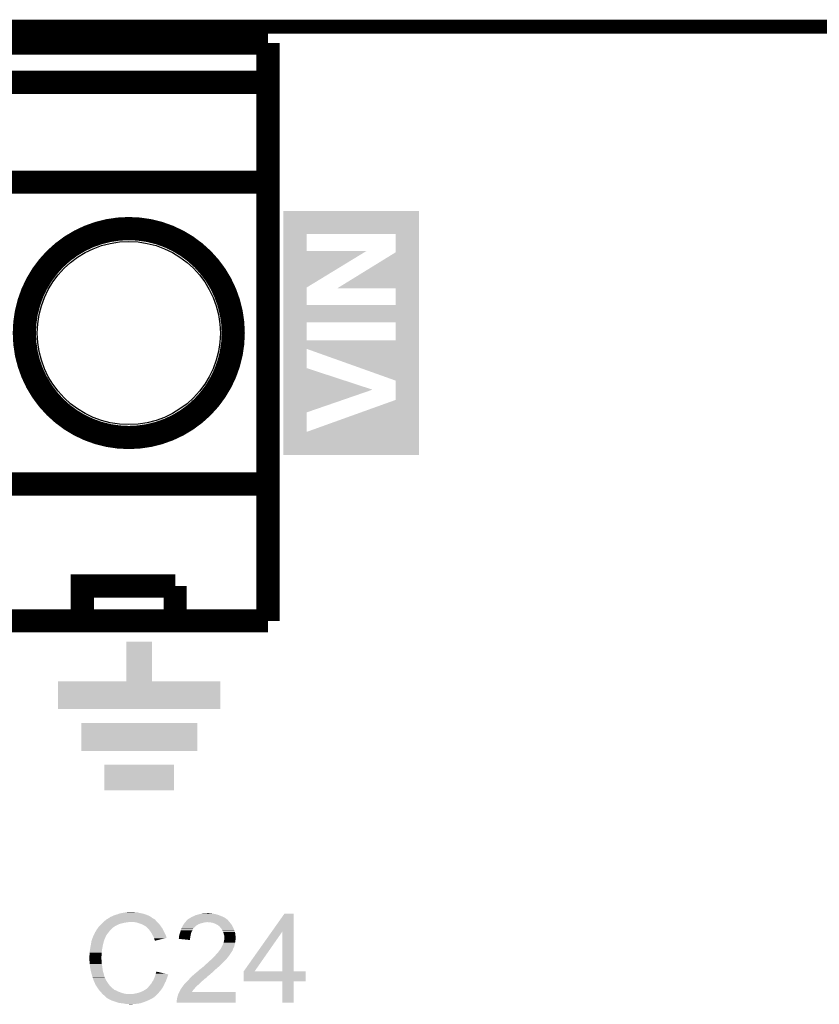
# Model space of a CAD drawing. Extents: x -4.5 to 27.4, y -3.9 to 53.4.
# Tile 30 of 43: x 0.9 to 9.6, y 42.6 to 53.4. Entities that reach past the tile are written whole.
import ezdxf

# ---------------------------------------------------------------- set-up
doc = ezdxf.new("R2010")
doc.units = 0
doc.layers.get('0').update_dxf_attribs({"linetype": 'CONTINUOUS'})
for name, color, linetype in [('BRUSHLESS_28_CLICK_V101_GKO', 9, 'CONTINUOUS'), ('BRUSHLESS_28_CLICK_V101_GTO', 11, 'CONTINUOUS'), ('BRUSHLESS_28_CLICK_V101_GTS', 8, 'CONTINUOUS')]:
    doc.layers.add(name, color=color, linetype=linetype)

# ---------------------------------------------------------------- blocks, each defined once
blk = doc.blocks.new('ROUND_57')
blk.add_circle((0, 0), 1.002)

msp = doc.modelspace()

# ---------------------------------------------------------------- linework, layer by layer
at = {"layer": 'BRUSHLESS_28_CLICK_V101_GKO', "const_width": 0.1524}
for points in [[(-4.445, 53.34), (27.305, 53.34)], [(1.016, 53.34), (21.844, 53.34)]]:
    msp.add_lwpolyline(points, dxfattribs=at)
at = {"layer": 'BRUSHLESS_28_CLICK_V101_GTO', "const_width": 0.254}
for points in [[(-2.0066, 46.8376), (-2.0066, 53.1622), (3.5814, 53.1622)], [(3.5814, 46.8376), (3.5814, 53.1622)], [(-2.0066, 52.7304), (3.5814, 52.7304)], [(-2.0066, 51.6382), (3.5814, 51.6382)], [(-2.0066, 48.3362), (3.5814, 48.3362)], [(1.5494, 46.8376), (1.5494, 47.2186), (2.5654, 47.2186)], [(2.5654, 46.8376), (2.5654, 47.2186)], [(-2.0066, 46.8376), (3.5814, 46.8376)]]:
    msp.add_lwpolyline(points, dxfattribs=at)
msp.add_lwpolyline([(0.9144, 49.9872, 1), (3.2004, 49.9872, 1)], format="xyb", close=True, dxfattribs=at)
at = {"layer": 'BRUSHLESS_28_CLICK_V101_GTO'}
for points in [[(3.749062, 51.069238), (3.749064, 51.323214), (5.232396, 51.069238), (5.2324, 51.323214)], [(3.749064, 51.323214), (3.749066, 51.32324), (5.2324, 51.323214), (3.749066, 51.32324)], [(3.74906, 50.886382), (3.749062, 51.069238), (4.003042, 50.886382), (4.003062, 51.069238)], [(4.978398, 51.069218), (4.003062, 51.069238), (5.232396, 51.069218), (5.232396, 51.069238)], [(4.97839, 50.871116), (4.978398, 51.069218), (5.232394, 50.871116), (5.232396, 51.069218)], [(3.749056, 50.485044), (3.74906, 50.886356), (4.00305, 50.485044), (4.660814, 50.886356)], [(3.74906, 50.886356), (3.74906, 50.886382), (4.660814, 50.886356), (4.003042, 50.886382)], [(4.335864, 50.474884), (4.97839, 50.871116), (5.23239, 50.474884), (5.232394, 50.871116)], [(3.749054, 50.294562), (3.749056, 50.485044), (4.003042, 50.294562), (4.00305, 50.485044)], [(4.978398, 50.474858), (4.335864, 50.474884), (5.23239, 50.474858), (5.23239, 50.474884)], [(4.978376, 50.29454), (4.978398, 50.474858), (5.232388, 50.29454), (5.23239, 50.474858)], [(3.749054, 50.29454), (3.749054, 50.294562), (4.978376, 50.29454), (4.003042, 50.294562)], [(3.749054, 50.104038), (3.749054, 50.29454), (5.232388, 50.104038), (5.232388, 50.29454)], [(3.749052, 49.908482), (3.749054, 50.104038), (4.003042, 49.908482), (4.003062, 50.104038)], [(4.978398, 50.104018), (4.003062, 50.104038), (5.232388, 50.104018), (5.232388, 50.104038)], [(4.978376, 49.90846), (4.978398, 50.104018), (5.232386, 49.90846), (5.232388, 50.104018)], [(3.74905, 49.81445), (3.749052, 49.90846), (5.232384, 49.81445), (5.232386, 49.90846)], [(3.749052, 49.90846), (3.749052, 49.908482), (4.978376, 49.90846), (4.003042, 49.908482)], [(3.749048, 49.603676), (3.74905, 49.81445), (4.003042, 49.603676), (4.003042, 49.81445)], [(4.978398, 49.466484), (4.003042, 49.81445), (5.23238, 49.466484), (5.232384, 49.81445)], [(3.749046, 49.36746), (3.749048, 49.603676), (4.724332, 49.36746), (4.003042, 49.603676)], [(4.978384, 49.255678), (4.978398, 49.466484), (5.232378, 49.255678), (5.23238, 49.466484)], [(3.749044, 49.118522), (3.749046, 49.36746), (4.003056, 49.118522), (4.724332, 49.36746)], [(4.003044, 48.905188), (4.978384, 49.255678), (5.232376, 48.905188), (5.232378, 49.255678)], [(3.749042, 48.905188), (3.749044, 49.118522), (4.003044, 48.905188), (4.003056, 49.118522)], [(3.74904, 48.651186), (3.749042, 48.905188), (5.232374, 48.651186), (5.232376, 48.905188)], [(5.232374, 48.65116), (3.74904, 48.651186), (5.232374, 48.65116), (5.232374, 48.651186)], [(2.032, 46.177226), (2.032024, 46.608974), (2.311426, 46.177226), (2.3114, 46.608974)], [(2.032024, 46.608974), (2.032026, 46.609), (2.3114, 46.608974), (2.032026, 46.609)], [(1.2827, 45.872426), (1.282724, 46.177174), (3.060674, 45.872426), (3.0607, 46.177174)], [(1.282724, 46.177174), (1.282726, 46.1772), (3.0607, 46.177174), (2.311426, 46.1772)], [(1.282726, 46.1772), (2.032, 46.177226), (2.311426, 46.1772), (2.311426, 46.177226)], [(3.060674, 45.8724), (1.2827, 45.872426), (3.060674, 45.8724), (3.060674, 45.872426)], [(1.5367, 45.415226), (1.536724, 45.719974), (2.806674, 45.415226), (2.8067, 45.719974)], [(1.536724, 45.719974), (1.536726, 45.72), (2.8067, 45.719974), (1.536726, 45.72)], [(2.806674, 45.4152), (1.5367, 45.415226), (2.806674, 45.4152), (2.806674, 45.415226)], [(1.7907, 44.983426), (1.790724, 45.262774), (2.552674, 44.983426), (2.5527, 45.262774)], [(1.790724, 45.262774), (1.790726, 45.2628), (2.5527, 45.262774), (1.790726, 45.2628)], [(2.552674, 44.9834), (1.7907, 44.983426), (2.552674, 44.9834), (2.552674, 44.983426)], [(1.953262, 43.63466), (1.9939, 43.64228), (2.209802, 43.63466), (2.171698, 43.64228)], [(1.9939, 43.64228), (2.02438, 43.64736), (2.171698, 43.64228), (2.153924, 43.64736)], [(2.02438, 43.64736), (2.03962, 43.6499), (2.136142, 43.64736), (2.120902, 43.6499)], [(2.03962, 43.6499), (2.085338, 43.65244), (2.108202, 43.6499), (2.098042, 43.65244)], [(2.8956, 43.6372), (2.920978, 43.639738), (2.943864, 43.6372), (2.936242, 43.639738)], [(2.920978, 43.639738), (2.920998, 43.63974), (2.936242, 43.639738), (2.920998, 43.63974)], [(1.75768, 43.52036), (1.77292, 43.5356), (1.955798, 43.52036), (2.01676, 43.5356)], [(1.77292, 43.5356), (1.77546, 43.53814), (2.01676, 43.5356), (2.042162, 43.53814)], [(1.77546, 43.53814), (1.778, 43.54068), (2.042162, 43.53814), (2.054858, 43.54068)], [(1.778, 43.54068), (1.796008, 43.555918), (2.36982, 43.54068), (2.354582, 43.555918)], [(1.796008, 43.555918), (1.805016, 43.56354), (2.354582, 43.555918), (2.3495, 43.56354)], [(1.805016, 43.56354), (1.811022, 43.568622), (2.3495, 43.56354), (2.344414, 43.568622)], [(1.811022, 43.568622), (1.815246, 43.571158), (2.344414, 43.568622), (2.341876, 43.571158)], [(1.815246, 43.571158), (1.819476, 43.573698), (2.341876, 43.571158), (2.336804, 43.573698)], [(1.819476, 43.573698), (1.823702, 43.576234), (2.336804, 43.573698), (2.334266, 43.576234)], [(1.823702, 43.576234), (1.823712, 43.57624), (2.334266, 43.576234), (2.33172, 43.57624)], [(1.823712, 43.57624), (1.844868, 43.58894), (2.33172, 43.57624), (2.3114, 43.58894)], [(1.844868, 43.58894), (1.84912, 43.591492), (2.3114, 43.58894), (2.307826, 43.591492)], [(1.84912, 43.591492), (1.849138, 43.594026), (2.307826, 43.591492), (2.304278, 43.594026)], [(1.849138, 43.594026), (1.859282, 43.5991), (2.304278, 43.594026), (2.297172, 43.5991)], [(1.859282, 43.5991), (1.866894, 43.601638), (2.297172, 43.5991), (2.293616, 43.601638)], [(1.866894, 43.601638), (1.8669, 43.60164), (2.293616, 43.601638), (2.293614, 43.60164)], [(1.8669, 43.60164), (1.87706, 43.60672), (2.293614, 43.60164), (2.283458, 43.60672)], [(1.87706, 43.60672), (1.889758, 43.6118), (2.283458, 43.60672), (2.2733, 43.6118)], [(1.889758, 43.6118), (1.902458, 43.61688), (2.2733, 43.6118), (2.26187, 43.61688)], [(1.902458, 43.61688), (1.9177, 43.62196), (2.26187, 43.61688), (2.25044, 43.62196)], [(1.9177, 43.62196), (1.935482, 43.62704), (2.25044, 43.62196), (2.234186, 43.62704)], [(1.935482, 43.62704), (1.953262, 43.63466), (2.234186, 43.62704), (2.209802, 43.63466)], [(2.148838, 43.5356), (2.118358, 43.54068), (2.3749, 43.5356), (2.36982, 43.54068)], [(2.17678, 43.52544), (2.148838, 43.5356), (2.38506, 43.52544), (2.3749, 43.5356)], [(2.665732, 43.527978), (2.6742, 43.53814), (2.847338, 43.527978), (2.887978, 43.53814)], [(2.6742, 43.53814), (2.676316, 43.540678), (2.903216, 43.53814), (2.910838, 43.540678)], [(2.676316, 43.54068), (2.68055, 43.54576), (3.160608, 43.54068), (3.15722, 43.54576)], [(2.676316, 43.540678), (2.676316, 43.54068), (2.910838, 43.540678), (2.918462, 43.54068)], [(2.68055, 43.54576), (2.684782, 43.550838), (3.15722, 43.54576), (3.152142, 43.550838)], [(2.684782, 43.550838), (2.691126, 43.558452), (3.152142, 43.550838), (3.14706, 43.558452)], [(2.691126, 43.558452), (2.691134, 43.55846), (3.14706, 43.558452), (3.144546, 43.55846)], [(2.691134, 43.55846), (2.693246, 43.560996), (3.144546, 43.55846), (3.14452, 43.560996)], [(2.693246, 43.560996), (2.697484, 43.56608), (3.14452, 43.560996), (3.138422, 43.56608)], [(2.697484, 43.56608), (2.700026, 43.566086), (3.138422, 43.56608), (3.138414, 43.566086)], [(2.700026, 43.566086), (2.70764, 43.5737), (3.138414, 43.566086), (3.12928, 43.5737)], [(2.70764, 43.5737), (2.707644, 43.573702), (3.12928, 43.5737), (3.129278, 43.573702)], [(2.707644, 43.573702), (2.712716, 43.576242), (3.129278, 43.573702), (3.125722, 43.576242)], [(2.712716, 43.576242), (2.722882, 43.58386), (3.125722, 43.576242), (3.115058, 43.58386)], [(2.722882, 43.58386), (2.727956, 43.5864), (3.115058, 43.58386), (3.111502, 43.5864)], [(2.727956, 43.5864), (2.733036, 43.588942), (3.111502, 43.5864), (3.107054, 43.588942)], [(2.733036, 43.588942), (2.743198, 43.59656), (3.107054, 43.588942), (3.093722, 43.59656)], [(2.743198, 43.59656), (2.75844, 43.60164), (3.093722, 43.59656), (3.081868, 43.60164)], [(2.75844, 43.60164), (2.763518, 43.60418), (3.081868, 43.60164), (3.07594, 43.60418)], [(2.763518, 43.60418), (2.788922, 43.616882), (3.07594, 43.60418), (3.044188, 43.616882)], [(2.788922, 43.616882), (2.799076, 43.61942), (3.044188, 43.616882), (3.037842, 43.61942)], [(2.799076, 43.61942), (2.80924, 43.62196), (3.037842, 43.61942), (3.028952, 43.62196)], [(2.80924, 43.62196), (2.827018, 43.62704), (3.028952, 43.62196), (3.011172, 43.62704)], [(2.827018, 43.62704), (2.838448, 43.62958), (3.011172, 43.62704), (3.002282, 43.62958)], [(2.838448, 43.62958), (2.84988, 43.63212), (3.002282, 43.62958), (2.98704, 43.63212)], [(2.84988, 43.63212), (2.86131, 43.63466), (2.98704, 43.63212), (2.96926, 43.63466)], [(2.86131, 43.63466), (2.872742, 43.6372), (2.96926, 43.63466), (2.956562, 43.6372)], [(2.94894, 43.53814), (2.918462, 43.54068), (3.1623, 43.53814), (3.160608, 43.54068)], [(2.974338, 43.53306), (2.94894, 43.53814), (3.166112, 43.53306), (3.1623, 43.53814)], [(2.989578, 43.52798), (2.974338, 43.53306), (3.169922, 43.52798), (3.166112, 43.53306)], [(3.623464, 43.439022), (3.76173, 43.634634), (3.86081, 43.439022), (3.8608, 43.634634)], [(3.76173, 43.634634), (3.76175, 43.63466), (3.8608, 43.634634), (3.76175, 43.63466)], [(1.684026, 43.421306), (1.68656, 43.423844), (1.829934, 43.421306), (1.831908, 43.423844)], [(1.68656, 43.423844), (1.689104, 43.431458), (1.831908, 43.423844), (1.83783, 43.431458)], [(1.689104, 43.431458), (1.694182, 43.436544), (1.83783, 43.431458), (1.841786, 43.436544)], [(1.694182, 43.436544), (1.69926, 43.446698), (1.841786, 43.436544), (1.849684, 43.446698)], [(1.69926, 43.446698), (1.700782, 43.449238), (1.849684, 43.446698), (1.85166, 43.449238)], [(1.700782, 43.449238), (1.706878, 43.4594), (1.85166, 43.449238), (1.861822, 43.4594)], [(1.706878, 43.4594), (1.719324, 43.477178), (1.861822, 43.4594), (1.8796, 43.477178)], [(1.719324, 43.477178), (1.72466, 43.4848), (1.8796, 43.477178), (1.889758, 43.4848)], [(1.72466, 43.4848), (1.724662, 43.484802), (1.889758, 43.4848), (1.88976, 43.484802)], [(1.724662, 43.484802), (1.726966, 43.487338), (1.88976, 43.484802), (1.892298, 43.487338)], [(1.726966, 43.487338), (1.743132, 43.50512), (1.892298, 43.487338), (1.922782, 43.50512)], [(1.743132, 43.50512), (1.75006, 43.51274), (1.922782, 43.50512), (1.93929, 43.51274)], [(1.75006, 43.51274), (1.75768, 43.52036), (1.93929, 43.51274), (1.955798, 43.52036)], [(2.184406, 43.522898), (2.17678, 43.52544), (2.387602, 43.522898), (2.38506, 43.52544)], [(2.199638, 43.51782), (2.184406, 43.522898), (2.391666, 43.51782), (2.387602, 43.522898)], [(2.21488, 43.5102), (2.199638, 43.51782), (2.39776, 43.5102), (2.391666, 43.51782)], [(2.21996, 43.50766), (2.21488, 43.5102), (2.399576, 43.50766), (2.39776, 43.5102)], [(2.232662, 43.50004), (2.21996, 43.50766), (2.405018, 43.50004), (2.399576, 43.50766)], [(2.242816, 43.494962), (2.232662, 43.50004), (2.408646, 43.494962), (2.405018, 43.50004)], [(2.24536, 43.49242), (2.242816, 43.494962), (2.410462, 43.49242), (2.408646, 43.494962)], [(2.265364, 43.47464), (2.24536, 43.49242), (2.423162, 43.47464), (2.410462, 43.49242)], [(2.26822, 43.4721), (2.265364, 43.47464), (2.424614, 43.4721), (2.423162, 43.47464)], [(2.280412, 43.45686), (2.26822, 43.4721), (2.43332, 43.45686), (2.424614, 43.4721)], [(2.28854, 43.4467), (2.280412, 43.45686), (2.4384, 43.4467), (2.43332, 43.45686)], [(2.295652, 43.43654), (2.28854, 43.4467), (2.44348, 43.43654), (2.4384, 43.4467)], [(2.306318, 43.421296), (2.295652, 43.43654), (2.450256, 43.421296), (2.44348, 43.43654)], [(2.611968, 43.40606), (2.620432, 43.431458), (2.73558, 43.40606), (2.743198, 43.431458)], [(2.620432, 43.431458), (2.62128, 43.434), (2.743198, 43.431458), (2.74465, 43.434)], [(2.62128, 43.434), (2.625632, 43.449238), (2.74465, 43.434), (2.75336, 43.449238)], [(2.625632, 43.449238), (2.630712, 43.467016), (2.75336, 43.449238), (2.760978, 43.467016)], [(2.630712, 43.467016), (2.63144, 43.469562), (2.760978, 43.467016), (2.763522, 43.469562)], [(2.63144, 43.469562), (2.63554, 43.477178), (2.763522, 43.469562), (2.771138, 43.477178)], [(2.63554, 43.477178), (2.639644, 43.4848), (2.771138, 43.477178), (2.77622, 43.4848)], [(2.639644, 43.4848), (2.641014, 43.487342), (2.77622, 43.4848), (2.77876, 43.487342)], [(2.641014, 43.487342), (2.64922, 43.50258), (2.77876, 43.487342), (2.79618, 43.50258)], [(2.64922, 43.50258), (2.65067, 43.50512), (2.79618, 43.50258), (2.799084, 43.50512)], [(2.65067, 43.50512), (2.65793, 43.51782), (2.799084, 43.50512), (2.821938, 43.51782)], [(2.65793, 43.51782), (2.65938, 43.520354), (2.821938, 43.51782), (2.828274, 43.520354)], [(2.65938, 43.520354), (2.665732, 43.527978), (2.828274, 43.520354), (2.847338, 43.527978)], [(2.997198, 43.52544), (2.989578, 43.52798), (3.172462, 43.52544), (3.169922, 43.52798)], [(3.007362, 43.520358), (2.997198, 43.52544), (3.177542, 43.520358), (3.172462, 43.52544)], [(3.032758, 43.50766), (3.007362, 43.520358), (3.18516, 43.50766), (3.177542, 43.520358)], [(3.04292, 43.50004), (3.032758, 43.50766), (3.189318, 43.50004), (3.18516, 43.50766)], [(3.050536, 43.494956), (3.04292, 43.50004), (3.19209, 43.494956), (3.189318, 43.50004)], [(3.053078, 43.489884), (3.050536, 43.494956), (3.194856, 43.489884), (3.19209, 43.494956)], [(3.061792, 43.47972), (3.053078, 43.489884), (3.2004, 43.47972), (3.194856, 43.489884)], [(3.06832, 43.472102), (3.061792, 43.47972), (3.20333, 43.472102), (3.2004, 43.47972)], [(3.08102, 43.451778), (3.06832, 43.472102), (3.211148, 43.451778), (3.20333, 43.472102)], [(3.08356, 43.4467), (3.08102, 43.451778), (3.2131, 43.4467), (3.211148, 43.451778)], [(3.09118, 43.431462), (3.08356, 43.4467), (3.21963, 43.431462), (3.2131, 43.4467)], [(3.091818, 43.428916), (3.09118, 43.431462), (3.22072, 43.428916), (3.21963, 43.431462)], [(3.096262, 43.41114), (3.091818, 43.428916), (3.222944, 43.41114), (3.22072, 43.428916)], [(3.314724, 43.002236), (3.623464, 43.439022), (3.434104, 43.002236), (3.738844, 43.439022)], [(3.738858, 43.0022), (3.738844, 43.439022), (3.860826, 43.0022), (3.86081, 43.439022)], [(1.64465, 43.307), (1.648036, 43.327318), (1.778, 43.307), (1.783078, 43.327318)], [(1.648036, 43.327318), (1.648462, 43.329862), (1.783078, 43.327318), (1.78435, 43.329862)], [(1.648462, 43.329862), (1.649306, 43.332396), (1.78435, 43.329862), (1.785618, 43.332396)], [(1.649306, 43.332396), (1.651, 43.337478), (1.785618, 43.332396), (1.78562, 43.337478)], [(1.651, 43.337478), (1.651844, 43.340014), (1.78562, 43.337478), (1.788154, 43.340014)], [(1.651844, 43.340014), (1.652692, 43.342556), (1.788154, 43.340014), (1.78816, 43.342556)], [(1.652692, 43.342556), (1.662852, 43.37304), (1.78816, 43.342556), (1.80086, 43.37304)], [(1.662852, 43.37304), (1.6637, 43.37558), (1.80086, 43.37304), (1.80213, 43.37558)], [(1.6637, 43.37558), (1.676846, 43.403518), (1.80213, 43.37558), (1.8161, 43.403518)], [(1.676846, 43.403518), (1.68402, 43.418764), (1.8161, 43.403518), (1.827958, 43.418764)], [(1.68402, 43.418764), (1.684026, 43.421306), (1.827958, 43.418764), (1.829934, 43.421306)], [(2.310128, 43.41368), (2.306318, 43.421296), (2.45364, 43.41368), (2.450256, 43.421296)], [(2.31902, 43.3959), (2.310128, 43.41368), (2.462532, 43.3959), (2.45364, 43.41368)], [(2.320434, 43.393358), (2.31902, 43.3959), (2.463802, 43.393358), (2.462532, 43.3959)], [(2.33172, 43.373042), (2.320434, 43.393358), (2.469872, 43.373042), (2.463802, 43.393358)], [(2.332994, 43.367954), (2.33172, 43.373042), (2.471392, 43.367954), (2.469872, 43.373042)], [(2.334262, 43.36288), (2.332994, 43.367954), (2.450228, 43.36288), (2.471392, 43.367954)], [(2.33934, 43.347642), (2.334262, 43.36288), (2.38667, 43.347642), (2.450228, 43.36288)], [(2.341878, 43.342564), (2.33934, 43.347642), (2.36549, 43.342564), (2.38667, 43.347642)], [(2.344414, 43.340026), (2.341878, 43.342564), (2.354904, 43.340026), (2.36549, 43.342564)], [(2.34442, 43.337512), (2.344414, 43.340026), (2.34442, 43.337512), (2.354904, 43.340026)], [(2.603518, 43.35783), (2.60604, 43.362884), (2.727522, 43.35783), (2.728366, 43.362884)], [(2.725396, 43.345102), (2.603518, 43.35783), (2.725396, 43.345102), (2.727522, 43.35783)], [(2.60604, 43.380662), (2.60858, 43.39082), (2.731336, 43.380662), (2.733032, 43.39082)], [(2.60604, 43.362884), (2.60604, 43.380662), (2.728366, 43.362884), (2.731336, 43.380662)], [(2.60858, 43.39082), (2.611122, 43.40352), (2.733032, 43.39082), (2.735154, 43.40352)], [(2.611122, 43.40352), (2.611968, 43.40606), (2.735154, 43.40352), (2.73558, 43.40606)], [(3.0861, 43.2943), (3.094226, 43.31462), (3.21564, 43.2943), (3.22072, 43.31462)], [(3.094226, 43.31462), (3.09626, 43.319702), (3.22072, 43.31462), (3.221446, 43.319702)], [(3.09626, 43.319702), (3.0988, 43.3324), (3.221446, 43.319702), (3.22326, 43.3324)], [(3.101338, 43.3959), (3.096262, 43.41114), (3.224848, 43.3959), (3.222944, 43.41114)], [(3.0988, 43.3324), (3.10134, 43.345098), (3.22326, 43.3324), (3.225376, 43.345098)], [(3.102864, 43.388278), (3.101338, 43.3959), (3.2258, 43.388278), (3.224848, 43.3959)], [(3.10134, 43.345098), (3.101594, 43.347638), (3.225376, 43.345098), (3.2258, 43.347638)], [(3.101594, 43.347638), (3.10388, 43.370498), (3.2258, 43.347638), (3.2258, 43.370498)], [(3.10388, 43.383202), (3.102864, 43.388278), (3.2258, 43.383202), (3.2258, 43.388278)], [(3.10388, 43.370498), (3.10388, 43.383202), (3.2258, 43.370498), (3.2258, 43.383202)], [(1.62814, 43.20794), (1.63068, 43.225722), (1.761488, 43.20794), (1.76276, 43.225722)], [(1.62814, 43.180002), (1.62814, 43.20794), (1.759494, 43.180002), (1.761488, 43.20794)], [(1.63068, 43.225722), (1.63322, 43.2435), (1.76276, 43.225722), (1.765722, 43.2435)], [(1.63322, 43.2435), (1.6356, 43.2562), (1.765722, 43.2435), (1.76784, 43.2562)], [(1.6356, 43.2562), (1.64084, 43.28414), (1.76784, 43.2562), (1.77292, 43.28414)], [(1.64084, 43.28414), (1.64465, 43.307), (1.77292, 43.28414), (1.778, 43.307)], [(3.020058, 43.19524), (3.0353, 43.21048), (3.169072, 43.19524), (3.179232, 43.21048)], [(3.0353, 43.21048), (3.04546, 43.22572), (3.179232, 43.21048), (3.189392, 43.22572)], [(3.04546, 43.22572), (3.045486, 43.22826), (3.189392, 43.22572), (3.191086, 43.22826)], [(3.045486, 43.22826), (3.050546, 43.228278), (3.191086, 43.22826), (3.191098, 43.228278)], [(3.050546, 43.228278), (3.051806, 43.230798), (3.191098, 43.228278), (3.192778, 43.230798)], [(3.051806, 43.230798), (3.055622, 43.238422), (3.192778, 43.230798), (3.195828, 43.238422)], [(3.055622, 43.238422), (3.059006, 43.2435), (3.195828, 43.238422), (3.19786, 43.2435)], [(3.059006, 43.2435), (3.064084, 43.251118), (3.19786, 43.2435), (3.200398, 43.251118)], [(3.064084, 43.251118), (3.065776, 43.253656), (3.200398, 43.251118), (3.2004, 43.253656)], [(3.065776, 43.253656), (3.065778, 43.253658), (3.2004, 43.253656), (3.2004, 43.253658)], [(3.065778, 43.253658), (3.07594, 43.271442), (3.2004, 43.253658), (3.209292, 43.271442)], [(3.07594, 43.271442), (3.077066, 43.273978), (3.209292, 43.271442), (3.21056, 43.273978)], [(3.077066, 43.273978), (3.0861, 43.2943), (3.21056, 43.273978), (3.21564, 43.2943)], [(1.6256, 43.169842), (1.62814, 43.180002), (1.758768, 43.169842), (1.759494, 43.180002)], [(1.6256, 43.154602), (1.6256, 43.169842), (1.75768, 43.154602), (1.758768, 43.169842)], [(1.6256, 43.1546), (1.6256, 43.154602), (1.757682, 43.1546), (1.75768, 43.154602)], [(1.626744, 43.131738), (1.6256, 43.1546), (1.757682, 43.131738), (1.757682, 43.1546)], [(1.627126, 43.124116), (1.626744, 43.131738), (1.76022, 43.124116), (1.757682, 43.131738)], [(1.62814, 43.1038), (1.627126, 43.124116), (1.76022, 43.1038), (1.76022, 43.124116)], [(1.628904, 43.096178), (1.62814, 43.1038), (1.76022, 43.096178), (1.76022, 43.1038)], [(2.91846, 43.09364), (2.95402, 43.12666), (3.08356, 43.09364), (3.11658, 43.12666)], [(2.95402, 43.12666), (2.9591, 43.13174), (3.11658, 43.12666), (3.12166, 43.13174)], [(2.9591, 43.13174), (2.9845, 43.15714), (3.12166, 43.13174), (3.14198, 43.15714)], [(2.9845, 43.15714), (3.00482, 43.17746), (3.14198, 43.15714), (3.15722, 43.17746)], [(3.00482, 43.17746), (3.020058, 43.19524), (3.15722, 43.17746), (3.169072, 43.19524)], [(1.630426, 43.08094), (1.628904, 43.096178), (1.76276, 43.08094), (1.76022, 43.096178)], [(1.63322, 43.052998), (1.630426, 43.08094), (1.76706, 43.052998), (1.76276, 43.08094)], [(1.634118, 43.04792), (1.63322, 43.052998), (1.76784, 43.04792), (1.76706, 43.052998)], [(1.64084, 43.00982), (1.634118, 43.04792), (1.77292, 43.00982), (1.76784, 43.04792)], [(1.640842, 43.009818), (1.64084, 43.00982), (1.77292, 43.009818), (1.77292, 43.00982)], [(1.64592, 42.9895), (1.640842, 43.009818), (1.778726, 42.9895), (1.77292, 43.009818)], [(2.35204, 42.976798), (2.359684, 42.999656), (2.456756, 42.976798), (2.359684, 42.999656)], [(2.79654, 42.9895), (2.808394, 42.99966), (2.970348, 42.9895), (2.98196, 42.99966)], [(2.808394, 42.99966), (2.8321, 43.019978), (2.98196, 42.99966), (3.002276, 43.019978)], [(2.8321, 43.019978), (2.832104, 43.019982), (3.002276, 43.019978), (3.00228, 43.019982)], [(2.832104, 43.019982), (2.837182, 43.02506), (3.00228, 43.019982), (3.008204, 43.02506)], [(2.837182, 43.02506), (2.8575, 43.0403), (3.008204, 43.02506), (3.025984, 43.0403)], [(2.8575, 43.0403), (2.8702, 43.05046), (3.025984, 43.0403), (3.03784, 43.05046)], [(2.8702, 43.05046), (2.885438, 43.063158), (3.03784, 43.05046), (3.053076, 43.063158)], [(2.885438, 43.063158), (2.88544, 43.06316), (3.053076, 43.063158), (3.05308, 43.06316)], [(2.88544, 43.06316), (2.90068, 43.0784), (3.05308, 43.06316), (3.06832, 43.0784)], [(2.90068, 43.0784), (2.91846, 43.09364), (3.06832, 43.0784), (3.08356, 43.09364)], [(3.3147, 42.893006), (3.314702, 43.002174), (3.992854, 42.893006), (3.99288, 43.002174)], [(3.314702, 43.0022), (3.314704, 43.002206), (3.738858, 43.0022), (3.688066, 43.002206)], [(3.314702, 43.002174), (3.314702, 43.0022), (3.99288, 43.002174), (3.860826, 43.0022)], [(3.314704, 43.002206), (3.314724, 43.002236), (3.688066, 43.002206), (3.434104, 43.002236)], [(1.650276, 42.97426), (1.64592, 42.9895), (1.78308, 42.97426), (1.778726, 42.9895)], [(1.65608, 42.95394), (1.650276, 42.97426), (1.788502, 42.95394), (1.78308, 42.97426)], [(1.662006, 42.936162), (1.65608, 42.95394), (1.793244, 42.936162), (1.788502, 42.95394)], [(1.662856, 42.933616), (1.662006, 42.936162), (1.795782, 42.933616), (1.793244, 42.936162)], [(1.664548, 42.928538), (1.662856, 42.933616), (1.79832, 42.928538), (1.795782, 42.933616)], [(1.66624, 42.923458), (1.664548, 42.928538), (1.800014, 42.923458), (1.79832, 42.928538)], [(1.666876, 42.92092), (1.66624, 42.923458), (1.80086, 42.92092), (1.800014, 42.923458)], [(1.668782, 42.9133), (1.666876, 42.92092), (1.804672, 42.9133), (1.80086, 42.92092)], [(1.671322, 42.905682), (1.668782, 42.9133), (1.80848, 42.905682), (1.804672, 42.9133)], [(1.67386, 42.898062), (1.671322, 42.905682), (1.813244, 42.898062), (1.80848, 42.905682)], [(1.6764, 42.89298), (1.67386, 42.898062), (1.816418, 42.89298), (1.813244, 42.898062)], [(1.679986, 42.88536), (1.6764, 42.89298), (1.82118, 42.88536), (1.816418, 42.89298)], [(1.690744, 42.8625), (1.679986, 42.88536), (1.83642, 42.8625), (1.82118, 42.88536)], [(2.30886, 42.87774), (2.31394, 42.887896), (2.45364, 42.87774), (2.459444, 42.887896)], [(2.31394, 42.887896), (2.320034, 42.895518), (2.459444, 42.887896), (2.4638, 42.895518)], [(2.320034, 42.895518), (2.3241, 42.900602), (2.4638, 42.895518), (2.46525, 42.900602)], [(2.3241, 42.900602), (2.32954, 42.913298), (2.46525, 42.900602), (2.468878, 42.913298)], [(2.32954, 42.913298), (2.336072, 42.928538), (2.468878, 42.913298), (2.476498, 42.928538)], [(2.336072, 42.928538), (2.33934, 42.93616), (2.476498, 42.928538), (2.478022, 42.93616)], [(2.33934, 42.93616), (2.341244, 42.941238), (2.478022, 42.93616), (2.47904, 42.941238)], [(2.341244, 42.941238), (2.345052, 42.951398), (2.47904, 42.941238), (2.48412, 42.951398)], [(2.345052, 42.951398), (2.34696, 42.956482), (2.48412, 42.951398), (2.485388, 42.956482)], [(2.34696, 42.956482), (2.348228, 42.961558), (2.485388, 42.956482), (2.486658, 42.961558)], [(2.348228, 42.961558), (2.349498, 42.966636), (2.486658, 42.961558), (2.489198, 42.966636)], [(2.349498, 42.966636), (2.350128, 42.969158), (2.489198, 42.966636), (2.4892, 42.969158)], [(2.350128, 42.969158), (2.35204, 42.976798), (2.4892, 42.969158), (2.456756, 42.976798)], [(2.67462, 42.87266), (2.69494, 42.89298), (2.83718, 42.87266), (2.8575, 42.89298)], [(2.69494, 42.89298), (2.71526, 42.9133), (2.8575, 42.89298), (2.88036, 42.9133)], [(2.71526, 42.9133), (2.731064, 42.93108), (2.88036, 42.9133), (2.90322, 42.93108)], [(2.731064, 42.93108), (2.73558, 42.93616), (2.90322, 42.93108), (2.909992, 42.93616)], [(2.73558, 42.93616), (2.73837, 42.938698), (2.909992, 42.93616), (2.913378, 42.938698)], [(2.73837, 42.938698), (2.749546, 42.948858), (2.913378, 42.938698), (2.920998, 42.948858)], [(2.749546, 42.948858), (2.755138, 42.95394), (2.920998, 42.948858), (2.92862, 42.95394)], [(2.755138, 42.95394), (2.763512, 42.961554), (2.92862, 42.95394), (2.936234, 42.961554)], [(2.763512, 42.961554), (2.76352, 42.96156), (2.936234, 42.961554), (2.938778, 42.96156)], [(2.76352, 42.96156), (2.787534, 42.98188), (2.938778, 42.96156), (2.96164, 42.98188)], [(2.787534, 42.98188), (2.79654, 42.9895), (2.96164, 42.98188), (2.970348, 42.9895)], [(3.738854, 42.89298), (3.3147, 42.893006), (3.992854, 42.89298), (3.992854, 42.893006)], [(3.738856, 42.892954), (3.738854, 42.89298), (3.8608, 42.892954), (3.992854, 42.89298)], [(3.73888, 42.659326), (3.738856, 42.892954), (3.860774, 42.659326), (3.8608, 42.892954)], [(1.69672, 42.849796), (1.690744, 42.8625), (1.846584, 42.849796), (1.83642, 42.8625)], [(1.705186, 42.8371), (1.69672, 42.849796), (1.85674, 42.8371), (1.846584, 42.849796)], [(1.718732, 42.816782), (1.705186, 42.8371), (1.879598, 42.816782), (1.85674, 42.8371)], [(1.72212, 42.8117), (1.718732, 42.816782), (1.885952, 42.8117), (1.879598, 42.816782)], [(1.733844, 42.79646), (1.72212, 42.8117), (1.905002, 42.79646), (1.885952, 42.8117)], [(1.733846, 42.796458), (1.733844, 42.79646), (1.910084, 42.796458), (1.905002, 42.79646)], [(1.737752, 42.79138), (1.733846, 42.796458), (1.920242, 42.79138), (1.910084, 42.796458)], [(1.739708, 42.788838), (1.737752, 42.79138), (1.927864, 42.788838), (1.920242, 42.79138)], [(1.743614, 42.78376), (1.739708, 42.788838), (1.935476, 42.78376), (1.927864, 42.788838)], [(1.74752, 42.778682), (1.743614, 42.78376), (1.94902, 42.778682), (1.935476, 42.78376)], [(1.750062, 42.77614), (1.74752, 42.778682), (1.9558, 42.77614), (1.94902, 42.778682)], [(1.76022, 42.76598), (1.750062, 42.77614), (1.981196, 42.76598), (1.9558, 42.77614)], [(2.16662, 42.768522), (2.19456, 42.77868), (2.385058, 42.768522), (2.392678, 42.77868)], [(2.19456, 42.77868), (2.194562, 42.778682), (2.392678, 42.77868), (2.39268, 42.778682)], [(2.194562, 42.778682), (2.225038, 42.79392), (2.39268, 42.778682), (2.406014, 42.79392)], [(2.225038, 42.79392), (2.233922, 42.798998), (2.406014, 42.79392), (2.41046, 42.798998)], [(2.233922, 42.798998), (2.242814, 42.80408), (2.41046, 42.798998), (2.413846, 42.80408)], [(2.242814, 42.80408), (2.25552, 42.81424), (2.413846, 42.80408), (2.42062, 42.81424)], [(2.25552, 42.81424), (2.2733, 42.832022), (2.42062, 42.81424), (2.432474, 42.832022)], [(2.2733, 42.832022), (2.277108, 42.837098), (2.432474, 42.832022), (2.435858, 42.837098)], [(2.277108, 42.837098), (2.280922, 42.84218), (2.435858, 42.837098), (2.43808, 42.84218)], [(2.280922, 42.84218), (2.28854, 42.849802), (2.43808, 42.84218), (2.441416, 42.849802)], [(2.28854, 42.849802), (2.29616, 42.85996), (2.441416, 42.849802), (2.44586, 42.85996)], [(2.29616, 42.85996), (2.306322, 42.872662), (2.44586, 42.85996), (2.451418, 42.872662)], [(2.306322, 42.872662), (2.30886, 42.87774), (2.451418, 42.872662), (2.45364, 42.87774)], [(2.60604, 42.765982), (2.610382, 42.776114), (3.228336, 42.765982), (3.22834, 42.776114)], [(2.610382, 42.776114), (2.610392, 42.77614), (3.22834, 42.776114), (2.74833, 42.77614)], [(2.610392, 42.77614), (2.61366, 42.78376), (2.74833, 42.77614), (2.753392, 42.78376)], [(2.61366, 42.78376), (2.62128, 42.799), (2.753392, 42.78376), (2.76352, 42.799)], [(2.62128, 42.799), (2.623822, 42.804082), (2.76352, 42.799), (2.7686, 42.804082)], [(2.623822, 42.804082), (2.627206, 42.80916), (2.7686, 42.804082), (2.773678, 42.80916)], [(2.627206, 42.80916), (2.63398, 42.81932), (2.773678, 42.80916), (2.7813, 42.81932)], [(2.63398, 42.81932), (2.639058, 42.826938), (2.7813, 42.81932), (2.786378, 42.826938)], [(2.639058, 42.826938), (2.63906, 42.82694), (2.786378, 42.826938), (2.78638, 42.82694)], [(2.63906, 42.82694), (2.642872, 42.832024), (2.78638, 42.82694), (2.793996, 42.832024)], [(2.642872, 42.832024), (2.646666, 42.837082), (2.793996, 42.832024), (2.796534, 42.837082)], [(2.646666, 42.837082), (2.64668, 42.8371), (2.796534, 42.837082), (2.799078, 42.8371)], [(2.64668, 42.8371), (2.6543, 42.84726), (2.799078, 42.8371), (2.809238, 42.84726)], [(2.6543, 42.84726), (2.658364, 42.852342), (2.809238, 42.84726), (2.81432, 42.852342)], [(2.658364, 42.852342), (2.672588, 42.87012), (2.81432, 42.852342), (2.83464, 42.87012)], [(2.672588, 42.87012), (2.67462, 42.87266), (2.83464, 42.87012), (2.83718, 42.87266)], [(1.760222, 42.765978), (1.76022, 42.76598), (1.9812, 42.765978), (1.981196, 42.76598)], [(1.766316, 42.75836), (1.760222, 42.765978), (2.00914, 42.75836), (1.9812, 42.765978)], [(1.770378, 42.753282), (1.766316, 42.75836), (2.03961, 42.753282), (2.00914, 42.75836)], [(1.770382, 42.75328), (1.770378, 42.753282), (2.039622, 42.75328), (2.03961, 42.753282)], [(1.783078, 42.743122), (1.770382, 42.75328), (2.3622, 42.743122), (2.372358, 42.75328)], [(1.783082, 42.74312), (1.783078, 42.743122), (2.3622, 42.74312), (2.3622, 42.743122)], [(1.79324, 42.732962), (1.783082, 42.74312), (2.350588, 42.732962), (2.3622, 42.74312)], [(1.803398, 42.72534), (1.79324, 42.732962), (2.341878, 42.72534), (2.350588, 42.732962)], [(1.803418, 42.725322), (1.803398, 42.72534), (2.339334, 42.725322), (2.341878, 42.72534)], [(1.808478, 42.720262), (1.803418, 42.725322), (2.336794, 42.720262), (2.339334, 42.725322)], [(1.811022, 42.717718), (1.808478, 42.720262), (2.331718, 42.717718), (2.336794, 42.720262)], [(1.816098, 42.712642), (1.811022, 42.717718), (2.324104, 42.712642), (2.331718, 42.717718)], [(1.816102, 42.71264), (1.816098, 42.712642), (2.324102, 42.71264), (2.324104, 42.712642)], [(1.823714, 42.707564), (1.816102, 42.71264), (2.31564, 42.707564), (2.324102, 42.71264)], [(1.826234, 42.70756), (1.823714, 42.707564), (2.315634, 42.70756), (2.31564, 42.707564)], [(1.82626, 42.705038), (1.826234, 42.70756), (2.31143, 42.705038), (2.315634, 42.70756)], [(1.826296, 42.70502), (1.82626, 42.705038), (2.3114, 42.70502), (2.31143, 42.705038)], [(1.8669, 42.6847), (1.826296, 42.70502), (2.27076, 42.6847), (2.3114, 42.70502)], [(1.88849, 42.67708), (1.8669, 42.6847), (2.25044, 42.67708), (2.27076, 42.6847)], [(1.91008, 42.66946), (1.88849, 42.67708), (2.23266, 42.66946), (2.25044, 42.67708)], [(1.950718, 42.65676), (1.91008, 42.66946), (2.194558, 42.65676), (2.23266, 42.66946)], [(2.100582, 42.75328), (2.11074, 42.75582), (2.372358, 42.75328), (2.374898, 42.75582)], [(2.11074, 42.75582), (2.12344, 42.75836), (2.374898, 42.75582), (2.377438, 42.75836)], [(2.12344, 42.75836), (2.13614, 42.7609), (2.377438, 42.75836), (2.379342, 42.7609)], [(2.13614, 42.7609), (2.16662, 42.768522), (2.379342, 42.7609), (2.385058, 42.768522)], [(2.58064, 42.674542), (2.58318, 42.687242), (3.228316, 42.674542), (3.22832, 42.687242)], [(2.58064, 42.659326), (2.58064, 42.674542), (3.228314, 42.659326), (3.228316, 42.674542)], [(2.58318, 42.687242), (2.583182, 42.699944), (3.22832, 42.687242), (3.228322, 42.699944)], [(2.583182, 42.699944), (2.58826, 42.712642), (3.228322, 42.699944), (3.228324, 42.712642)], [(2.58826, 42.712642), (2.590802, 42.727882), (3.228324, 42.712642), (3.228328, 42.727882)], [(2.590802, 42.727882), (2.59588, 42.743124), (3.228328, 42.727882), (3.228332, 42.743124)], [(2.59588, 42.743124), (2.595882, 42.745662), (3.228332, 42.743124), (3.228332, 42.745662)], [(2.595882, 42.745662), (2.59842, 42.753282), (3.228332, 42.745662), (3.228334, 42.753282)], [(2.59842, 42.753282), (2.60604, 42.765982), (3.228334, 42.753282), (3.228336, 42.765982)], [(1.971038, 42.65422), (1.950718, 42.65676), (2.186938, 42.65422), (2.194558, 42.65676)], [(2.011678, 42.64914), (1.971038, 42.65422), (2.164078, 42.64914), (2.186938, 42.65422)], [(2.020568, 42.6466), (2.011678, 42.64914), (2.13868, 42.6466), (2.164078, 42.64914)], [(2.029456, 42.64406), (2.020568, 42.6466), (2.11074, 42.64406), (2.13868, 42.6466)], [(2.067558, 42.64152), (2.057398, 42.64406), (2.082802, 42.64152), (2.11074, 42.64406)], [(3.228314, 42.6593), (2.58064, 42.659326), (3.228314, 42.6593), (3.228314, 42.659326)], [(3.860774, 42.6593), (3.73888, 42.659326), (3.860774, 42.6593), (3.860774, 42.659326)]]:
    msp.add_solid(points, dxfattribs=at)

# ---------------------------------------------------------------- block references
at = {"layer": 'BRUSHLESS_28_CLICK_V101_GTS'}
msp.add_blockref('ROUND_57', (2.0574, 49.9872), dxfattribs=at)

doc.saveas('drawing.dxf')
